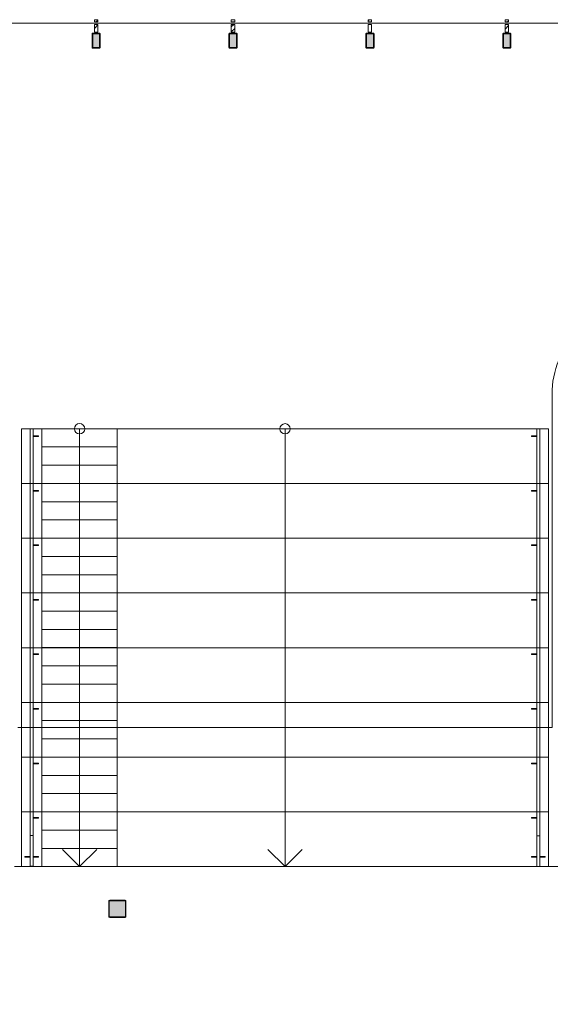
# Model space of a CAD drawing. Header units: millimetres. Extents: x -850 to 154668, y -24973 to 71030.
# Tile 195 of 212: x 64185 to 71935, y 16008 to 30400. Entities that reach past the tile are written whole.
import ezdxf

# ---------------------------------------------------------------- set-up
doc = ezdxf.new("R2010")
doc.units = ezdxf.units.MM
doc.header["$MEASUREMENT"] = 0
for name, color, linetype in [('34 Balustrades', 7, 'Continuous'), ('New_21 Vliesgevels', 7, 'Continuous'), ('New_21 Vliesgevels Doorsnede-arcering', 7, 'Continuous'), ('New_23 Vloeren', 7, 'Continuous'), ('New_24 Trappen', 7, 'Continuous'), ('New_34 Balustrades', 7, 'Continuous'), ('New_Z Ruimtefuncties Zone omranding', 7, 'Continuous'), ('S-COLS-____-OTLN.RVT S', 7, 'Continuous'), ('S-COLS-____-OTLN.RVT S 2D arcering', 7, 'Continuous')]:
    doc.layers.add(name, color=color, linetype=linetype)
doc.linetypes.add('Regenwater', pattern='A,0,[1,UO-721 _wandafwerkingen 1e verdieping_2022-06-211.Shx,S=11.404762,R=0,X=0,Y=0.005006],-1499.5,0', length=1499.5)
pattern_1 = [(45, (0, 0), (-176.7767, 176.7767), []), (45, (-35.36, 35.36), (-176.7767, 176.7767), []), (45, (-70.7, 70.7), (-176.7767, 176.7767), [])]

# ---------------------------------------------------------------- blocks, each defined once
blk = doc.blocks.new('Slab_4_2', base_point=(42240, 24215))
at = {"layer": 'New_23 Vloeren', "color": 1, "linetype": 'Continuous', "lineweight": 0, "flags": 128}
blk.add_lwpolyline([(64110, 18020), (64210, 18020), (72060, 18020), (72060, 25010, -0.414213), (73260, 26210), (73460, 26210), (73460, 26125), (99110, 26125), (99110, 0), (73125, 0), (73125, 1975), (61760, 1975)], format="xyb", dxfattribs=at)
blk = doc.blocks.new('Slab_46_2', base_point=(64340, 18025))
at = {"layer": '34 Balustrades', "color": 1, "linetype": 'Continuous', "lineweight": 0, "flags": 128}
blk.add_lwpolyline([(64340, 18025), (64380, 18025), (64380, 18474), (64340, 18474)], close=True, dxfattribs=at)
blk = doc.blocks.new('Slab_47_2', base_point=(71780, 18020))
at = {"layer": '34 Balustrades', "color": 1, "linetype": 'Continuous', "lineweight": 0, "flags": 128}
blk.add_lwpolyline([(71780, 18020), (71740, 18020), (71740, 18469), (71780, 18469)], close=True, dxfattribs=at)
blk = doc.blocks.new('Curtain Wall_98_2')
at = {"layer": 'New_21 Vliesgevels Doorsnede-arcering', "linetype": 'Continuous', "lineweight": 0, "true_color": 0x000000}
h = blk.add_hatch(dxfattribs=at)
h.set_pattern_fill('505_Aluminium_0002', color=18, style=0, pattern_type=2)
h.set_pattern_definition(pattern_1)
h.paths.add_polyline_path([(62115, 30330), (62115, 30370), (62140, 30370), (62140, 30400), (62090, 30400), (62090, 30220), (62140, 30220), (62140, 30330)])
h = blk.add_hatch(dxfattribs=at)
h.set_pattern_fill('505_Aluminium_0002', color=18, style=0, pattern_type=2)
h.set_pattern_definition(pattern_1)
h.paths.add_polyline_path([(63325, 30370), (63325, 30400), (63275, 30400), (63275, 30370)])
h = blk.add_hatch(dxfattribs=at)
h.set_pattern_fill('505_Aluminium_0002', color=18, style=0, pattern_type=2)
h.set_pattern_definition(pattern_1)
h.paths.add_polyline_path([(65325, 30370), (65325, 30400), (65275, 30400), (65275, 30370)])
h = blk.add_hatch(dxfattribs=at)
h.set_pattern_fill('505_Aluminium_0002', color=18, style=0, pattern_type=2)
h.set_pattern_definition(pattern_1)
h.paths.add_polyline_path([(67325, 30370), (67325, 30400), (67275, 30400), (67275, 30370)])
h = blk.add_hatch(dxfattribs=at)
h.set_pattern_fill('505_Aluminium_0002', color=18, style=0, pattern_type=2)
h.set_pattern_definition(pattern_1)
h.paths.add_polyline_path([(69325, 30370), (69325, 30400), (69275, 30400), (69275, 30370)])
h = blk.add_hatch(dxfattribs=at)
h.set_pattern_fill('505_Aluminium_0002', color=18, style=0, pattern_type=2)
h.set_pattern_definition(pattern_1)
h.paths.add_polyline_path([(71325, 30370), (71325, 30400), (71275, 30400), (71275, 30370)])
h = blk.add_hatch(dxfattribs=at)
h.set_pattern_fill('505_Aluminium_0002', color=18, style=0, pattern_type=2)
h.set_pattern_definition(pattern_1)
h.paths.add_polyline_path([(73325, 30370), (73325, 30400), (73275, 30400), (73275, 30370)])
h = blk.add_hatch(dxfattribs=at)
h.set_pattern_fill('505_Aluminium_0002', color=18, style=0, pattern_type=2)
h.set_pattern_definition(pattern_1)
h.paths.add_polyline_path([(75325, 30370), (75325, 30400), (75275, 30400), (75275, 30370)])
h = blk.add_hatch(dxfattribs=at)
h.set_pattern_fill('505_Aluminium_0002', color=18, style=0, pattern_type=2)
h.set_pattern_definition(pattern_1)
h.paths.add_polyline_path([(77325, 30370), (77325, 30400), (77275, 30400), (77275, 30370)])
h = blk.add_hatch(dxfattribs=at)
h.set_pattern_fill('505_Aluminium_0002', color=18, style=0, pattern_type=2)
h.set_pattern_definition(pattern_1)
h.paths.add_polyline_path([(78525, 30330), (78500, 30330), (78500, 30220), (78550, 30220), (78550, 30400), (78500, 30400), (78500, 30370), (78525, 30370)])
h = blk.add_hatch(dxfattribs=at)
h.set_pattern_fill('505_Aluminium_0002', color=18, style=0, pattern_type=2)
h.set_pattern_definition(pattern_1)
h.paths.add_polyline_path([(63325, 30330), (63275, 30330), (63275, 30220), (63325, 30220)])
h = blk.add_hatch(dxfattribs=at)
h.set_pattern_fill('505_Aluminium_0002', color=18, style=0, pattern_type=2)
h.set_pattern_definition(pattern_1)
h.paths.add_polyline_path([(65325, 30330), (65275, 30330), (65275, 30220), (65325, 30220)])
h = blk.add_hatch(dxfattribs=at)
h.set_pattern_fill('505_Aluminium_0002', color=18, style=0, pattern_type=2)
h.set_pattern_definition(pattern_1)
h.paths.add_polyline_path([(67325, 30330), (67275, 30330), (67275, 30220), (67325, 30220)])
h = blk.add_hatch(dxfattribs=at)
h.set_pattern_fill('505_Aluminium_0002', color=18, style=0, pattern_type=2)
h.set_pattern_definition(pattern_1)
h.paths.add_polyline_path([(69325, 30330), (69275, 30330), (69275, 30220), (69325, 30220)])
h = blk.add_hatch(dxfattribs=at)
h.set_pattern_fill('505_Aluminium_0002', color=18, style=0, pattern_type=2)
h.set_pattern_definition(pattern_1)
h.paths.add_polyline_path([(71325, 30330), (71275, 30330), (71275, 30220), (71325, 30220)])
h = blk.add_hatch(dxfattribs=at)
h.set_pattern_fill('505_Aluminium_0002', color=18, style=0, pattern_type=2)
h.set_pattern_definition(pattern_1)
h.paths.add_polyline_path([(73325, 30330), (73275, 30330), (73275, 30220), (73325, 30220)])
h = blk.add_hatch(dxfattribs=at)
h.set_pattern_fill('505_Aluminium_0002', color=18, style=0, pattern_type=2)
h.set_pattern_definition(pattern_1)
h.paths.add_polyline_path([(75325, 30330), (75275, 30330), (75275, 30220), (75325, 30220)])
h = blk.add_hatch(dxfattribs=at)
h.set_pattern_fill('505_Aluminium_0002', color=18, style=0, pattern_type=2)
h.set_pattern_definition(pattern_1)
h.paths.add_polyline_path([(77325, 30330), (77275, 30330), (77275, 30220), (77325, 30220)])
at = {"layer": 'New_21 Vliesgevels', "color": 1, "linetype": 'Continuous', "lineweight": 0}
for p, q in [((62140, 30400), (62090, 30400)), ((62090, 30400), (62090, 30220)), ((62115, 30370), (62115, 30330)), ((62140, 30370), (62115, 30370)), ((62140, 30400), (62140, 30370)), ((63275, 30400), (63275, 30370)), ((63325, 30400), (63275, 30400)), ((63325, 30370), (63275, 30370)), ((63325, 30400), (63325, 30370)), ((65275, 30400), (65275, 30370)), ((65325, 30400), (65275, 30400)), ((65325, 30370), (65275, 30370)), ((65325, 30400), (65325, 30370)), ((67275, 30400), (67275, 30370)), ((67325, 30400), (67275, 30400)), ((67325, 30370), (67275, 30370)), ((67325, 30400), (67325, 30370)), ((69275, 30400), (69275, 30370)), ((69325, 30400), (69275, 30400)), ((69325, 30370), (69275, 30370)), ((69325, 30400), (69325, 30370)), ((71275, 30400), (71275, 30370)), ((71325, 30400), (71275, 30400)), ((71325, 30370), (71275, 30370)), ((71325, 30400), (71325, 30370)), ((73275, 30400), (73275, 30370)), ((73325, 30400), (73275, 30400)), ((73325, 30370), (73275, 30370)), ((73325, 30400), (73325, 30370)), ((75275, 30400), (75275, 30370)), ((75325, 30400), (75275, 30400)), ((75325, 30370), (75275, 30370)), ((75325, 30400), (75325, 30370)), ((77275, 30400), (77275, 30370)), ((77325, 30400), (77275, 30400)), ((77325, 30370), (77275, 30370)), ((77325, 30400), (77325, 30370)), ((78500, 30400), (78500, 30370)), ((78550, 30400), (78500, 30400)), ((78525, 30370), (78500, 30370)), ((78525, 30370), (78525, 30330)), ((78550, 30400), (78550, 30220)), ((62110, 30350), (63300, 30350)), ((62140, 30330), (62115, 30330)), ((62140, 30330), (62140, 30220)), ((63325, 30330), (63275, 30330)), ((63275, 30330), (63275, 30220)), ((63300, 30350), (65300, 30350)), ((63325, 30330), (63325, 30220)), ((65325, 30330), (65275, 30330)), ((65275, 30330), (65275, 30220)), ((65300, 30350), (67300, 30350)), ((65325, 30330), (65325, 30220)), ((67325, 30330), (67275, 30330)), ((67275, 30330), (67275, 30220)), ((67300, 30350), (69300, 30350)), ((67325, 30330), (67325, 30220)), ((69275, 30330), (69275, 30220)), ((69325, 30330), (69275, 30330)), ((69300, 30350), (71300, 30350)), ((69325, 30330), (69325, 30220)), ((71325, 30330), (71275, 30330)), ((71275, 30330), (71275, 30220)), ((71300, 30350), (73300, 30350)), ((71325, 30330), (71325, 30220)), ((73275, 30330), (73275, 30220)), ((73325, 30330), (73275, 30330)), ((73300, 30350), (75300, 30350)), ((73325, 30330), (73325, 30220)), ((75275, 30330), (75275, 30220)), ((75325, 30330), (75275, 30330)), ((75300, 30350), (77300, 30350)), ((75325, 30330), (75325, 30220)), ((77275, 30330), (77275, 30220)), ((77325, 30330), (77275, 30330)), ((77300, 30350), (78530, 30350)), ((77325, 30330), (77325, 30220)), ((78500, 30330), (78500, 30220)), ((78525, 30330), (78500, 30330)), ((62140, 30220), (62090, 30220)), ((63325, 30220), (63275, 30220)), ((65325, 30220), (65275, 30220)), ((67325, 30220), (67275, 30220)), ((69325, 30220), (69275, 30220)), ((71325, 30220), (71275, 30220)), ((73325, 30220), (73275, 30220)), ((75325, 30220), (75275, 30220)), ((77325, 30220), (77275, 30220)), ((78550, 30220), (78500, 30220))]:
    blk.add_line(p, q, dxfattribs=at)
blk = doc.blocks.new('Column 153[5]_2', base_point=(1, 3))
at = {"layer": 'S-COLS-____-OTLN.RVT S 2D arcering', "linetype": 'Continuous', "lineweight": 0, "true_color": 0x778488}
h = blk.add_hatch(color=8, dxfattribs=at)
h.paths.add_polyline_path([(69241, 29998), (69242, 29992), (69245, 29987), (69250, 29984), (69256, 29983), (69346, 29983), (69351, 29984), (69356, 29987), (69359, 29992), (69361, 29998), (69361, 30188), (69359, 30194), (69356, 30199), (69351, 30202), (69346, 30203), (69256, 30203), (69250, 30202), (69245, 30199), (69242, 30194), (69241, 30188)])
h.paths.add_polyline_path([(69346, 29993), (69256, 29993), (69254, 29993), (69252, 29994), (69251, 29996), (69251, 29998), (69251, 30188), (69251, 30190), (69252, 30191), (69254, 30193), (69256, 30193), (69346, 30193), (69347, 30193), (69349, 30191), (69350, 30190), (69351, 30188), (69351, 29998), (69350, 29996), (69349, 29994), (69347, 29993)], flags=0)
blk.add_hatch(color=8, dxfattribs=at).paths.add_polyline_path([(69346, 30193), (69256, 30193), (69254, 30193), (69252, 30191), (69251, 30190), (69251, 30188), (69251, 29998), (69251, 29996), (69252, 29994), (69254, 29993), (69256, 29993), (69346, 29993), (69347, 29993), (69349, 29994), (69350, 29996), (69351, 29998), (69351, 30188), (69350, 30190), (69349, 30191), (69347, 30193)])
at = {"layer": 'S-COLS-____-OTLN.RVT S', "color": 1, "linetype": 'Continuous', "lineweight": 0}
for p, q in [((69242, 30194), (69241, 30188)), ((69241, 30188), (69241, 29998)), ((69245, 30199), (69242, 30194)), ((69250, 30202), (69245, 30199)), ((69256, 30203), (69250, 30202)), ((69251, 30190), (69252, 30191)), ((69251, 30188), (69251, 30190)), ((69251, 29998), (69251, 30188)), ((69252, 30191), (69254, 30193)), ((69254, 30193), (69256, 30193)), ((69346, 30203), (69256, 30203)), ((69256, 30193), (69346, 30193)), ((69351, 30202), (69346, 30203)), ((69346, 30193), (69347, 30193)), ((69347, 30193), (69349, 30191)), ((69349, 30191), (69350, 30190)), ((69350, 30190), (69351, 30188)), ((69356, 30199), (69351, 30202)), ((69351, 30188), (69351, 29998)), ((69359, 30194), (69356, 30199)), ((69361, 30188), (69359, 30194)), ((69361, 29998), (69361, 30188)), ((69241, 29998), (69242, 29992)), ((69242, 29992), (69245, 29987)), ((69245, 29987), (69250, 29984)), ((69250, 29984), (69256, 29983)), ((69251, 29996), (69251, 29998)), ((69252, 29994), (69251, 29996)), ((69254, 29993), (69252, 29994)), ((69256, 29993), (69254, 29993)), ((69346, 29993), (69256, 29993)), ((69256, 29983), (69346, 29983)), ((69347, 29993), (69346, 29993)), ((69346, 29983), (69351, 29984)), ((69349, 29994), (69347, 29993)), ((69350, 29996), (69349, 29994)), ((69351, 29998), (69350, 29996)), ((69351, 29984), (69356, 29987)), ((69356, 29987), (69359, 29992)), ((69359, 29992), (69361, 29998))]:
    blk.add_line(p, q, dxfattribs=at)
blk = doc.blocks.new('Column 154[6]_2', base_point=(1, 3))
at = {"layer": 'S-COLS-____-OTLN.RVT S 2D arcering', "linetype": 'Continuous', "lineweight": 0, "true_color": 0x778488}
h = blk.add_hatch(color=8, dxfattribs=at)
h.paths.add_polyline_path([(71361, 29998), (71361, 30188), (71359, 30194), (71356, 30199), (71351, 30202), (71346, 30203), (71256, 30203), (71250, 30202), (71245, 30199), (71242, 30194), (71241, 30188), (71241, 29998), (71242, 29992), (71245, 29987), (71250, 29984), (71256, 29983), (71346, 29983), (71351, 29984), (71356, 29987), (71359, 29992)])
h.paths.add_polyline_path([(71256, 29993), (71254, 29993), (71252, 29994), (71251, 29996), (71251, 29998), (71251, 30188), (71251, 30190), (71252, 30191), (71254, 30193), (71256, 30193), (71346, 30193), (71347, 30193), (71349, 30191), (71350, 30190), (71351, 30188), (71351, 29998), (71350, 29996), (71349, 29994), (71347, 29993), (71346, 29993)], flags=0)
blk.add_hatch(color=8, dxfattribs=at).paths.add_polyline_path([(71256, 30193), (71254, 30193), (71252, 30191), (71251, 30190), (71251, 30188), (71251, 29998), (71251, 29996), (71252, 29994), (71254, 29993), (71256, 29993), (71346, 29993), (71347, 29993), (71349, 29994), (71350, 29996), (71351, 29998), (71351, 30188), (71350, 30190), (71349, 30191), (71347, 30193), (71346, 30193)])
at = {"layer": 'S-COLS-____-OTLN.RVT S', "color": 1, "linetype": 'Continuous', "lineweight": 0}
for p, q in [((71242, 30194), (71241, 30188)), ((71241, 30188), (71241, 29998)), ((71245, 30199), (71242, 30194)), ((71250, 30202), (71245, 30199)), ((71256, 30203), (71250, 30202)), ((71251, 30190), (71252, 30191)), ((71251, 30188), (71251, 30190)), ((71251, 29998), (71251, 30188)), ((71252, 30191), (71254, 30193)), ((71254, 30193), (71256, 30193)), ((71346, 30203), (71256, 30203)), ((71256, 30193), (71346, 30193)), ((71351, 30202), (71346, 30203)), ((71346, 30193), (71347, 30193)), ((71347, 30193), (71349, 30191)), ((71349, 30191), (71350, 30190)), ((71350, 30190), (71351, 30188)), ((71356, 30199), (71351, 30202)), ((71351, 30188), (71351, 29998)), ((71359, 30194), (71356, 30199)), ((71361, 30188), (71359, 30194)), ((71361, 29998), (71361, 30188)), ((71241, 29998), (71242, 29992)), ((71242, 29992), (71245, 29987)), ((71245, 29987), (71250, 29984)), ((71250, 29984), (71256, 29983)), ((71251, 29996), (71251, 29998)), ((71252, 29994), (71251, 29996)), ((71254, 29993), (71252, 29994)), ((71256, 29993), (71254, 29993)), ((71346, 29993), (71256, 29993)), ((71256, 29983), (71346, 29983)), ((71347, 29993), (71346, 29993)), ((71346, 29983), (71351, 29984)), ((71349, 29994), (71347, 29993)), ((71350, 29996), (71349, 29994)), ((71351, 29998), (71350, 29996)), ((71351, 29984), (71356, 29987)), ((71356, 29987), (71359, 29992)), ((71359, 29992), (71361, 29998))]:
    blk.add_line(p, q, dxfattribs=at)
blk = doc.blocks.new('Column 155[7]_2', base_point=(1, 3))
at = {"layer": 'S-COLS-____-OTLN.RVT S 2D arcering', "linetype": 'Continuous', "lineweight": 0, "true_color": 0x778488}
h = blk.add_hatch(color=8, dxfattribs=at)
h.paths.add_polyline_path([(65361, 29998), (65361, 30188), (65359, 30194), (65356, 30199), (65351, 30202), (65346, 30203), (65256, 30203), (65250, 30202), (65245, 30199), (65242, 30194), (65241, 30188), (65241, 29998), (65242, 29992), (65245, 29987), (65250, 29984), (65256, 29983), (65346, 29983), (65351, 29984), (65356, 29987), (65359, 29992)])
h.paths.add_polyline_path([(65256, 29993), (65254, 29993), (65252, 29994), (65251, 29996), (65251, 29998), (65251, 30188), (65251, 30190), (65252, 30191), (65254, 30193), (65256, 30193), (65346, 30193), (65347, 30193), (65349, 30191), (65350, 30190), (65351, 30188), (65351, 29998), (65350, 29996), (65349, 29994), (65347, 29993), (65346, 29993)], flags=0)
blk.add_hatch(color=8, dxfattribs=at).paths.add_polyline_path([(65256, 30193), (65254, 30193), (65252, 30191), (65251, 30190), (65251, 30188), (65251, 29998), (65251, 29996), (65252, 29994), (65254, 29993), (65256, 29993), (65346, 29993), (65347, 29993), (65349, 29994), (65350, 29996), (65351, 29998), (65351, 30188), (65350, 30190), (65349, 30191), (65347, 30193), (65346, 30193)])
at = {"layer": 'S-COLS-____-OTLN.RVT S', "color": 1, "linetype": 'Continuous', "lineweight": 0}
for p, q in [((65242, 30194), (65241, 30188)), ((65241, 30188), (65241, 29998)), ((65245, 30199), (65242, 30194)), ((65250, 30202), (65245, 30199)), ((65256, 30203), (65250, 30202)), ((65251, 30190), (65252, 30191)), ((65251, 30188), (65251, 30190)), ((65251, 29998), (65251, 30188)), ((65252, 30191), (65254, 30193)), ((65254, 30193), (65256, 30193)), ((65346, 30203), (65256, 30203)), ((65256, 30193), (65346, 30193)), ((65351, 30202), (65346, 30203)), ((65346, 30193), (65347, 30193)), ((65347, 30193), (65349, 30191)), ((65349, 30191), (65350, 30190)), ((65350, 30190), (65351, 30188)), ((65356, 30199), (65351, 30202)), ((65351, 30188), (65351, 29998)), ((65359, 30194), (65356, 30199)), ((65361, 30188), (65359, 30194)), ((65361, 29998), (65361, 30188)), ((65241, 29998), (65242, 29992)), ((65242, 29992), (65245, 29987)), ((65245, 29987), (65250, 29984)), ((65250, 29984), (65256, 29983)), ((65251, 29996), (65251, 29998)), ((65252, 29994), (65251, 29996)), ((65254, 29993), (65252, 29994)), ((65256, 29993), (65254, 29993)), ((65346, 29993), (65256, 29993)), ((65256, 29983), (65346, 29983)), ((65347, 29993), (65346, 29993)), ((65346, 29983), (65351, 29984)), ((65349, 29994), (65347, 29993)), ((65350, 29996), (65349, 29994)), ((65351, 29998), (65350, 29996)), ((65351, 29984), (65356, 29987)), ((65356, 29987), (65359, 29992)), ((65359, 29992), (65361, 29998))]:
    blk.add_line(p, q, dxfattribs=at)
blk = doc.blocks.new('Column 170[11]_2', base_point=(1, 3))
at = {"layer": 'S-COLS-____-OTLN.RVT S 2D arcering', "linetype": 'Continuous', "lineweight": 0, "true_color": 0x778488}
h = blk.add_hatch(color=8, dxfattribs=at)
h.paths.add_polyline_path([(67241, 29998), (67242, 29992), (67245, 29987), (67250, 29984), (67256, 29983), (67346, 29983), (67351, 29984), (67356, 29987), (67359, 29992), (67361, 29998), (67361, 30188), (67359, 30194), (67356, 30199), (67351, 30202), (67346, 30203), (67256, 30203), (67250, 30202), (67245, 30199), (67242, 30194), (67241, 30188)])
h.paths.add_polyline_path([(67346, 29993), (67256, 29993), (67254, 29993), (67252, 29994), (67251, 29996), (67251, 29998), (67251, 30188), (67251, 30190), (67252, 30191), (67254, 30193), (67256, 30193), (67346, 30193), (67347, 30193), (67349, 30191), (67350, 30190), (67351, 30188), (67351, 29998), (67350, 29996), (67349, 29994), (67347, 29993)], flags=0)
blk.add_hatch(color=8, dxfattribs=at).paths.add_polyline_path([(67346, 30193), (67256, 30193), (67254, 30193), (67252, 30191), (67251, 30190), (67251, 30188), (67251, 29998), (67251, 29996), (67252, 29994), (67254, 29993), (67256, 29993), (67346, 29993), (67347, 29993), (67349, 29994), (67350, 29996), (67351, 29998), (67351, 30188), (67350, 30190), (67349, 30191), (67347, 30193)])
at = {"layer": 'S-COLS-____-OTLN.RVT S', "color": 1, "linetype": 'Continuous', "lineweight": 0}
for p, q in [((67242, 30194), (67241, 30188)), ((67241, 30188), (67241, 29998)), ((67245, 30199), (67242, 30194)), ((67250, 30202), (67245, 30199)), ((67256, 30203), (67250, 30202)), ((67251, 30190), (67252, 30191)), ((67251, 30188), (67251, 30190)), ((67251, 29998), (67251, 30188)), ((67252, 30191), (67254, 30193)), ((67254, 30193), (67256, 30193)), ((67346, 30203), (67256, 30203)), ((67256, 30193), (67346, 30193)), ((67351, 30202), (67346, 30203)), ((67346, 30193), (67347, 30193)), ((67347, 30193), (67349, 30191)), ((67349, 30191), (67350, 30190)), ((67350, 30190), (67351, 30188)), ((67356, 30199), (67351, 30202)), ((67351, 30188), (67351, 29998)), ((67359, 30194), (67356, 30199)), ((67361, 30188), (67359, 30194)), ((67361, 29998), (67361, 30188)), ((67241, 29998), (67242, 29992)), ((67242, 29992), (67245, 29987)), ((67245, 29987), (67250, 29984)), ((67250, 29984), (67256, 29983)), ((67251, 29996), (67251, 29998)), ((67252, 29994), (67251, 29996)), ((67254, 29993), (67252, 29994)), ((67256, 29993), (67254, 29993)), ((67346, 29993), (67256, 29993)), ((67256, 29983), (67346, 29983)), ((67347, 29993), (67346, 29993)), ((67346, 29983), (67351, 29984)), ((67349, 29994), (67347, 29993)), ((67350, 29996), (67349, 29994)), ((67351, 29998), (67350, 29996)), ((67351, 29984), (67356, 29987)), ((67356, 29987), (67359, 29992)), ((67359, 29992), (67361, 29998))]:
    blk.add_line(p, q, dxfattribs=at)
blk = doc.blocks.new('Column 307[146]_2', base_point=(1, 3))
at = {"layer": 'S-COLS-____-OTLN.RVT S 2D arcering', "linetype": 'Continuous', "lineweight": 0, "true_color": 0x778488}
h = blk.add_hatch(color=8, dxfattribs=at)
h.paths.add_polyline_path([(65486, 17291), (65487, 17286), (65489, 17282), (65494, 17279), (65499, 17278), (65723, 17278), (65727, 17279), (65732, 17282), (65735, 17286), (65736, 17291), (65736, 17515), (65735, 17520), (65732, 17524), (65727, 17527), (65723, 17528), (65499, 17528), (65494, 17527), (65489, 17524), (65487, 17520), (65486, 17515)])
h.paths.add_polyline_path([(65723, 17286), (65499, 17286), (65497, 17286), (65495, 17287), (65494, 17289), (65494, 17291), (65494, 17515), (65494, 17517), (65495, 17518), (65497, 17520), (65499, 17520), (65723, 17520), (65724, 17520), (65726, 17518), (65727, 17517), (65728, 17515), (65728, 17291), (65727, 17289), (65726, 17287), (65724, 17286)], flags=0)
blk.add_hatch(color=8, dxfattribs=at).paths.add_polyline_path([(65723, 17520), (65499, 17520), (65497, 17520), (65495, 17518), (65494, 17517), (65494, 17515), (65494, 17291), (65494, 17289), (65495, 17287), (65497, 17286), (65499, 17286), (65723, 17286), (65724, 17286), (65726, 17287), (65727, 17289), (65728, 17291), (65728, 17515), (65727, 17517), (65726, 17518), (65724, 17520)])
at = {"layer": 'S-COLS-____-OTLN.RVT S', "color": 1, "linetype": 'Continuous', "lineweight": 0}
for p, q in [((65487, 17520), (65486, 17515)), ((65486, 17515), (65486, 17291)), ((65489, 17524), (65487, 17520)), ((65494, 17527), (65489, 17524)), ((65499, 17528), (65494, 17527)), ((65494, 17517), (65495, 17518)), ((65494, 17515), (65494, 17517)), ((65494, 17291), (65494, 17515)), ((65495, 17518), (65497, 17520)), ((65497, 17520), (65499, 17520)), ((65723, 17528), (65499, 17528)), ((65499, 17520), (65723, 17520)), ((65727, 17527), (65723, 17528)), ((65723, 17520), (65724, 17520)), ((65724, 17520), (65726, 17518)), ((65726, 17518), (65727, 17517)), ((65732, 17524), (65727, 17527)), ((65727, 17517), (65728, 17515)), ((65728, 17515), (65728, 17291)), ((65735, 17520), (65732, 17524)), ((65736, 17515), (65735, 17520)), ((65736, 17291), (65736, 17515)), ((65486, 17291), (65487, 17286)), ((65487, 17286), (65489, 17282)), ((65489, 17282), (65494, 17279)), ((65494, 17289), (65494, 17291)), ((65495, 17287), (65494, 17289)), ((65494, 17279), (65499, 17278)), ((65497, 17286), (65495, 17287)), ((65499, 17286), (65497, 17286)), ((65723, 17286), (65499, 17286)), ((65499, 17278), (65723, 17278)), ((65724, 17286), (65723, 17286)), ((65723, 17278), (65727, 17279)), ((65726, 17287), (65724, 17286)), ((65727, 17289), (65726, 17287)), ((65728, 17291), (65727, 17289)), ((65727, 17279), (65732, 17282)), ((65732, 17282), (65735, 17286)), ((65735, 17286), (65736, 17291))]:
    blk.add_line(p, q, dxfattribs=at)
blk = doc.blocks.new('Stair_14_2')
at = {"layer": 'New_24 Trappen', "color": 7, "linetype": 'Continuous', "lineweight": 0}
for p, q in [((64210, 24420), (64210, 18020)), ((71910, 24420), (64210, 24420)), ((71910, 24420), (64210, 24420)), ((64210, 24420), (64210, 23620)), ((68060, 24420), (68060, 23620)), ((71910, 18020), (71910, 24420)), ((71910, 23620), (71910, 24420)), ((64210, 23620), (71910, 23620)), ((71910, 23620), (64210, 23620)), ((64210, 23620), (64210, 22820)), ((68060, 23620), (68060, 18820)), ((71910, 22820), (71910, 23620)), ((64210, 22820), (71910, 22820)), ((71910, 22820), (64210, 22820)), ((64210, 22820), (64210, 22020)), ((71910, 22020), (71910, 22820)), ((64210, 22020), (71910, 22020)), ((71910, 22020), (64210, 22020)), ((64210, 22020), (64210, 21220)), ((71910, 21220), (71910, 22020)), ((64210, 21220), (71910, 21220)), ((71910, 21220), (64210, 21220)), ((64210, 21220), (64210, 20420)), ((71910, 20420), (71910, 21220)), ((64210, 20420), (71910, 20420)), ((71910, 20420), (64210, 20420)), ((64210, 20420), (64210, 19620)), ((71910, 19620), (71910, 20420)), ((64210, 19620), (71910, 19620)), ((71910, 19620), (64210, 19620)), ((64210, 19620), (64210, 18820)), ((71910, 18820), (71910, 19620)), ((64210, 18820), (71910, 18820)), ((71910, 18820), (64210, 18820)), ((64210, 18820), (64210, 18020)), ((68060, 18820), (68060, 18020)), ((71910, 18020), (71910, 18820)), ((68060, 18020), (67810, 18270)), ((68310, 18270), (68060, 18020)), ((64210, 18020), (71910, 18020)), ((64210, 18020), (71910, 18020))]:
    blk.add_line(p, q, dxfattribs=at)
for start, end in [(0, 180), (180, 0)]:
    blk.add_arc((68060, 24420), 75, start, end, dxfattribs=at)
blk = doc.blocks.new('Stair_15_2')
at = {"layer": 'New_24 Trappen', "color": 7, "linetype": 'Continuous', "lineweight": 0}
for p, q in [((64510, 24421), (64510, 18021)), ((65610, 24421), (64510, 24421)), ((65610, 24421), (64510, 24421)), ((64510, 24421), (64510, 24154)), ((65060, 24421), (65060, 24154)), ((65610, 18021), (65610, 24421)), ((65610, 24154), (65610, 24421)), ((64510, 24154), (65610, 24154)), ((65610, 24154), (64510, 24154)), ((64510, 24154), (64510, 23887)), ((65060, 24154), (65060, 18287)), ((65610, 23887), (65610, 24154)), ((64510, 23887), (65610, 23887)), ((65610, 23887), (64510, 23887)), ((64510, 23887), (64510, 23621)), ((65610, 23621), (65610, 23887)), ((64510, 23621), (65610, 23621)), ((65610, 23621), (64510, 23621)), ((64510, 23621), (64510, 23354)), ((65610, 23354), (65610, 23621)), ((64510, 23354), (65610, 23354)), ((65610, 23354), (64510, 23354)), ((64510, 23354), (64510, 23087)), ((65610, 23087), (65610, 23354)), ((64510, 23087), (65610, 23087)), ((65610, 23087), (64510, 23087)), ((64510, 23087), (64510, 22821)), ((65610, 22821), (65610, 23087)), ((64510, 22821), (65610, 22821)), ((65610, 22821), (64510, 22821)), ((64510, 22821), (64510, 22554)), ((65610, 22554), (65610, 22821)), ((64510, 22554), (65610, 22554)), ((65610, 22554), (64510, 22554)), ((64510, 22554), (64510, 22287)), ((65610, 22287), (65610, 22554)), ((64510, 22287), (65610, 22287)), ((65610, 22287), (64510, 22287)), ((64510, 22287), (64510, 22021)), ((65610, 22021), (65610, 22287)), ((64510, 22021), (65610, 22021)), ((65610, 22021), (64510, 22021)), ((64510, 22021), (64510, 21754)), ((65610, 21754), (65610, 22021)), ((64510, 21754), (65610, 21754)), ((65610, 21754), (64510, 21754)), ((64510, 21754), (64510, 21487)), ((65610, 21487), (65610, 21754)), ((64510, 21487), (65610, 21487)), ((65610, 21487), (64510, 21487)), ((64510, 21487), (64510, 21221)), ((65610, 21221), (65610, 21487)), ((64510, 21221), (65610, 21221)), ((65610, 21221), (64510, 21221)), ((64510, 21221), (64510, 20954)), ((65610, 20954), (65610, 21221)), ((64510, 20954), (65610, 20954)), ((65610, 20954), (64510, 20954)), ((64510, 20954), (64510, 20687)), ((65610, 20687), (65610, 20954)), ((64510, 20687), (65610, 20687)), ((65610, 20687), (64510, 20687)), ((64510, 20687), (64510, 20421)), ((65610, 20421), (65610, 20687)), ((64510, 20421), (65610, 20421)), ((65610, 20421), (64510, 20421)), ((64510, 20421), (64510, 20154)), ((65610, 20154), (65610, 20421)), ((64510, 20154), (65610, 20154)), ((65610, 20154), (64510, 20154)), ((64510, 20154), (64510, 19887)), ((65610, 19887), (65610, 20154)), ((64510, 19887), (65610, 19887)), ((65610, 19887), (64510, 19887)), ((64510, 19887), (64510, 19621)), ((65610, 19621), (65610, 19887)), ((64510, 19621), (65610, 19621)), ((65610, 19621), (64510, 19621)), ((64510, 19621), (64510, 19354)), ((65610, 19354), (65610, 19621)), ((64510, 19354), (65610, 19354)), ((65610, 19354), (64510, 19354)), ((64510, 19354), (64510, 19087)), ((65610, 19087), (65610, 19354)), ((64510, 19087), (65610, 19087)), ((65610, 19087), (64510, 19087)), ((64510, 19087), (64510, 18821)), ((65610, 18821), (65610, 19087)), ((64510, 18821), (65610, 18821)), ((65610, 18821), (64510, 18821)), ((64510, 18821), (64510, 18554)), ((65610, 18554), (65610, 18821)), ((64510, 18554), (65610, 18554)), ((65610, 18554), (64510, 18554)), ((64510, 18554), (64510, 18287)), ((65610, 18287), (65610, 18554)), ((64510, 18287), (65610, 18287)), ((65610, 18287), (64510, 18287)), ((64510, 18287), (64510, 18021)), ((65060, 18287), (65060, 18021)), ((65610, 18021), (65610, 18287)), ((65060, 18021), (64810, 18271)), ((65310, 18271), (65060, 18021)), ((64510, 18021), (65610, 18021)), ((64510, 18021), (65610, 18021))]:
    blk.add_line(p, q, dxfattribs=at)
for start, end in [(0, 180), (180, 0)]:
    blk.add_arc((65060, 24421), 75, start, end, dxfattribs=at)
blk = doc.blocks.new('Railing_22_2')
at = {"layer": 'New_34 Balustrades', "color": 9, "linetype": 'Continuous', "lineweight": 0}
for p, q in [((64380, 24420), (64340, 24420)), ((64340, 24420), (64340, 18020)), ((64380, 18020), (64380, 24420)), ((64340, 18020), (64380, 18020))]:
    blk.add_line(p, q, dxfattribs=at)
blk = doc.blocks.new('Railing_28_2')
at = {"layer": 'New_34 Balustrades', "color": 9, "linetype": 'Continuous', "lineweight": 0}
for p, q in [((64460, 24317), (64380, 24317)), ((64380, 24317), (64380, 24307)), ((64380, 24307), (64460, 24307)), ((64460, 24307), (64460, 24317)), ((64460, 23520), (64380, 23520)), ((64380, 23520), (64380, 23510)), ((64380, 23510), (64460, 23510)), ((64460, 23510), (64460, 23520)), ((64460, 22723), (64380, 22723)), ((64380, 22723), (64380, 22713)), ((64380, 22713), (64460, 22713)), ((64460, 22713), (64460, 22723)), ((64460, 21926), (64380, 21926)), ((64380, 21926), (64380, 21916)), ((64380, 21916), (64460, 21916)), ((64460, 21916), (64460, 21926)), ((64460, 21129), (64380, 21129)), ((64380, 21129), (64380, 21119)), ((64380, 21119), (64460, 21119)), ((64460, 21119), (64460, 21129)), ((64460, 20331), (64380, 20331)), ((64380, 20331), (64380, 20321)), ((64380, 20321), (64460, 20321)), ((64460, 20321), (64460, 20331)), ((64460, 19534), (64380, 19534)), ((64380, 19534), (64380, 19524)), ((64380, 19524), (64460, 19524)), ((64460, 19524), (64460, 19534)), ((64460, 18737), (64380, 18737)), ((64380, 18737), (64380, 18727)), ((64380, 18727), (64460, 18727)), ((64460, 18727), (64460, 18737))]:
    blk.add_line(p, q, dxfattribs=at)
blk = doc.blocks.new('Railing_29_2')
at = {"layer": 'New_34 Balustrades', "color": 9, "linetype": 'Continuous', "lineweight": 0}
for p, q in [((64340, 18168), (64260, 18168)), ((64260, 18168), (64260, 18158)), ((64260, 18158), (64340, 18158)), ((64340, 18158), (64340, 18168))]:
    blk.add_line(p, q, dxfattribs=at)
blk = doc.blocks.new('Railing_30_2')
at = {"layer": 'New_34 Balustrades', "color": 9, "linetype": 'Continuous', "lineweight": 0}
for p, q in [((64460, 18168), (64380, 18168)), ((64380, 18168), (64380, 18158)), ((64380, 18158), (64460, 18158)), ((64460, 18158), (64460, 18168))]:
    blk.add_line(p, q, dxfattribs=at)
blk = doc.blocks.new('Railing_31_2')
at = {"layer": 'New_34 Balustrades', "color": 9, "linetype": 'Continuous', "lineweight": 0}
for p, q in [((71780, 24420), (71740, 24420)), ((71740, 24420), (71740, 18020)), ((71780, 18020), (71780, 24420)), ((71740, 18020), (71780, 18020))]:
    blk.add_line(p, q, dxfattribs=at)
blk = doc.blocks.new('Railing_32_2')
at = {"layer": 'New_34 Balustrades', "color": 9, "linetype": 'Continuous', "lineweight": 0}
for p, q in [((71740, 24317), (71660, 24317)), ((71660, 24317), (71660, 24307)), ((71660, 24307), (71740, 24307)), ((71740, 24307), (71740, 24317)), ((71740, 23520), (71660, 23520)), ((71660, 23520), (71660, 23510)), ((71660, 23510), (71740, 23510)), ((71740, 23510), (71740, 23520)), ((71740, 22723), (71660, 22723)), ((71660, 22723), (71660, 22713)), ((71660, 22713), (71740, 22713)), ((71740, 22713), (71740, 22723)), ((71740, 21926), (71660, 21926)), ((71660, 21926), (71660, 21916)), ((71660, 21916), (71740, 21916)), ((71740, 21916), (71740, 21926)), ((71740, 21129), (71660, 21129)), ((71660, 21129), (71660, 21119)), ((71660, 21119), (71740, 21119)), ((71740, 21119), (71740, 21129)), ((71740, 20331), (71660, 20331)), ((71660, 20331), (71660, 20321)), ((71660, 20321), (71740, 20321)), ((71740, 20321), (71740, 20331)), ((71740, 19534), (71660, 19534)), ((71660, 19534), (71660, 19524)), ((71660, 19524), (71740, 19524)), ((71740, 19524), (71740, 19534)), ((71740, 18737), (71660, 18737)), ((71660, 18737), (71660, 18727)), ((71660, 18727), (71740, 18727)), ((71740, 18727), (71740, 18737))]:
    blk.add_line(p, q, dxfattribs=at)
blk = doc.blocks.new('Railing_33_2')
at = {"layer": 'New_34 Balustrades', "color": 9, "linetype": 'Continuous', "lineweight": 0}
for p, q in [((71860, 18168), (71780, 18168)), ((71780, 18168), (71780, 18158)), ((71780, 18158), (71860, 18158)), ((71860, 18158), (71860, 18168))]:
    blk.add_line(p, q, dxfattribs=at)
blk = doc.blocks.new('Railing_34_2')
at = {"layer": 'New_34 Balustrades', "color": 9, "linetype": 'Continuous', "lineweight": 0}
for p, q in [((71740, 18168), (71660, 18168)), ((71660, 18168), (71660, 18158)), ((71660, 18158), (71740, 18158)), ((71740, 18158), (71740, 18168))]:
    blk.add_line(p, q, dxfattribs=at)

msp = doc.modelspace()

# ---------------------------------------------------------------- linework, layer by layer
at = {"layer": 'New_Z Ruimtefuncties Zone omranding', "color": 41, "linetype": 'Continuous', "lineweight": 0, "true_color": 0xffdd55, "flags": 128}
msp.add_lwpolyline([(62210, 1975), (73360, 1975), (73360, 8950), (74305, 8950), (74305, 10950), (74268, 10950, -0.414214), (73268, 11950), (73268, 14150, -0.414214), (74268, 15150), (74303, 15150), (74303, 17150), (73460, 17150), (73460, 26225), (73260, 26225, 0.414216), (71960, 24925), (71960, 20054), (64160, 20054)], format="xyb", dxfattribs=at)

# ---------------------------------------------------------------- block references
at = {"layer": '34 Balustrades', "color": 1, "linetype": 'Continuous', "lineweight": 0}
for name, p in [('Slab_46_2', (64340, 18025)), ('Slab_47_2', (71780, 18020))]:
    msp.add_blockref(name, p, dxfattribs=at)
at = {"layer": 'New_21 Vliesgevels', "linetype": 'Continuous', "lineweight": 0}
msp.add_blockref('Curtain Wall_98_2', (0, 0), dxfattribs=at)
at = {"layer": 'New_23 Vloeren', "color": 1, "linetype": 'Continuous', "lineweight": 0}
msp.add_blockref('Slab_4_2', (42240, 24215), dxfattribs=at)
at = {"layer": 'New_24 Trappen', "color": 7, "linetype": 'Regenwater', "lineweight": 0}
for name in ['Stair_14_2', 'Stair_15_2']:
    msp.add_blockref(name, (0, 0), dxfattribs=at)
at = {"layer": 'New_34 Balustrades', "color": 9, "linetype": 'Continuous', "lineweight": 0}
for name in ['Railing_22_2', 'Railing_31_2', 'Railing_28_2', 'Railing_32_2', 'Railing_29_2', 'Railing_30_2', 'Railing_34_2', 'Railing_33_2']:
    msp.add_blockref(name, (0, 0), dxfattribs=at)
at = {"layer": 'S-COLS-____-OTLN.RVT S', "color": 1, "linetype": 'Continuous', "lineweight": 0}
for name in ['Column 155[7]_2', 'Column 170[11]_2', 'Column 153[5]_2', 'Column 154[6]_2', 'Column 307[146]_2']:
    msp.add_blockref(name, (1, 3), dxfattribs=at)

doc.saveas('drawing.dxf')
